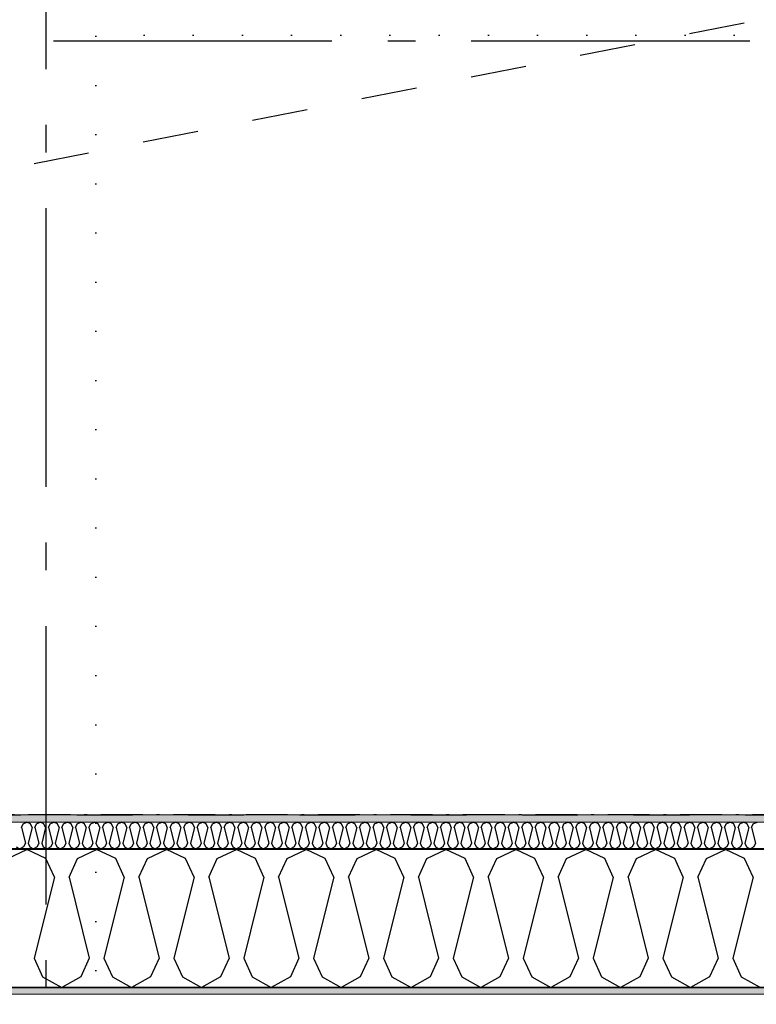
# Model space of a CAD drawing. Header units: millimetres. Extents: x -150 to 340869, y -1115 to 365939.
# Tile 100 of 193: x 314624 to 315947, y 343408 to 345176. Entities that reach past the tile are written whole.
import ezdxf
from ezdxf.enums import TextEntityAlignment as Align

# ---------------------------------------------------------------- set-up
doc = ezdxf.new("R2010")
doc.units = ezdxf.units.MM
doc.header["$LTSCALE"] = 0.5
doc.header["$MEASUREMENT"] = 0
for name, pattern in [('Akselinje', [1500, 1000, -200, 100, -200]), ('Over snittplan', [260, 150, -50, 10, -50]), ('PLINE', [0]), ('Stipling', [400, 200, -200]), ('Tett prikk', [176.388884, 0, -176.388884])]:
    doc.linetypes.add(name, pattern=pattern)
for name, color, linetype in [('0(Nye konstruksjoner)', 7, 'Continuous'), ('232- Ikke-bærende yttervegger (Skravur)(Nye konstruksjoner)', 7, 'Continuous'), ('232- Ikke-bærende yttervegger(Nye konstruksjoner)', 7, 'Continuous'), ('255- Gulvoverflate(Nye konstruksjoner)', 7, 'Continuous'), ('26-- Yttertak(Nye konstruksjoner)', 7, 'Continuous'), ('82-- Modullinjer(Nye konstruksjoner)', 7, 'Continuous'), ('862- M___Nettoareal(Nye konstruksjoner)', 7, 'Continuous'), ('862- M___Nettoareal(Polylinje)(Nye konstruksjoner)', 7, 'Continuous'), ('862- M___Nettoareal(Tekst)(Nye konstruksjoner)', 7, 'Continuous')]:
    doc.layers.add(name, color=color, linetype=linetype)
doc.layers.add('235- Utvendig kledning og overflate(Nye konstruksjoner)', color=7, linetype='Continuous', lineweight=0)
doc.layers.add('236- Innvendig kledning og overflate(Nye konstruksjoner)', color=7, linetype='Continuous', lineweight=0)
doc.styles.add('GENERATED_STYLE_1', font='txt')
doc.styles.add('GENERATED_STYLE_4', font='arial.ttf')
pattern_1 = [(0, (0, 0), (0, 43.30127), [0, -25]), (0, (12.5, 21.65), (0, 43.30127), [0, -25])]

# ---------------------------------------------------------------- blocks, each defined once
blk = doc.blocks.new('Ikke målbart areal__3', base_point=(318271.8, 344616.6))
at = {"layer": '862- M___Nettoareal(Polylinje)(Nye konstruksjoner)', "linetype": 'Stipling', "flags": 128}
blk.add_lwpolyline([(308760.9, 346182.3), (308760.9, 345237.9), (308760.9, 343747.8), (319785, 343747.8), (321356.7, 341584.6), (323326.2, 343015.5), (321025.4, 346182.3)], close=True, dxfattribs=at)
at = {"layer": '862- M___Nettoareal(Tekst)(Nye konstruksjoner)', "style": 'GENERATED_STYLE_1'}
for tag, p in [('DUMMY_861', (318819.7, 344804.8)), ('ROOM_NAME', (317723.9, 344762.2)), ('DUMMY_862', (317723.9, 344616.6))]:
    blk.add_attdef(tag, text='', height=100, dxfattribs=at).set_placement(p, align=Align.TOP_LEFT)
blk = doc.blocks.new('*X48')
at = {"layer": '232- Ikke-bærende yttervegger (Skravur)(Nye konstruksjoner)', "linetype": 'PLINE'}
for p, q in [((314627.1, 343725.2), (314630.1, 343731.7)), ((314630.1, 343731.7), (314636.7, 343734.8)), ((314643.4, 343731.7), (314636.7, 343734.8)), ((314646.3, 343725.2), (314643.4, 343731.7)), ((314651.4, 343725.2), (314654.4, 343731.7)), ((314654.4, 343731.7), (314661, 343734.8)), ((314667.6, 343731.7), (314661, 343734.8)), ((314670.6, 343725.2), (314667.6, 343731.7)), ((314675.7, 343725.2), (314678.7, 343731.7)), ((314678.7, 343731.7), (314685.3, 343734.8)), ((314691.9, 343731.7), (314685.3, 343734.8)), ((314694.9, 343725.2), (314691.9, 343731.7)), ((314700, 343725.2), (314702.9, 343731.7)), ((314702.9, 343731.7), (314709.6, 343734.8)), ((314716.2, 343731.7), (314709.6, 343734.8)), ((314719.2, 343725.2), (314716.2, 343731.7)), ((314724.3, 343725.2), (314727.2, 343731.7)), ((314727.2, 343731.7), (314733.9, 343734.8)), ((314740.5, 343731.7), (314733.9, 343734.8)), ((314743.4, 343725.2), (314740.5, 343731.7)), ((314748.5, 343725.2), (314751.5, 343731.7)), ((314751.5, 343731.7), (314758.1, 343734.8)), ((314764.8, 343731.7), (314758.1, 343734.8)), ((314767.7, 343725.2), (314764.8, 343731.7)), ((314772.8, 343725.2), (314775.8, 343731.7)), ((314775.8, 343731.7), (314782.4, 343734.8)), ((314789, 343731.7), (314782.4, 343734.8)), ((314792, 343725.2), (314789, 343731.7)), ((314797.1, 343725.2), (314800.1, 343731.7)), ((314800.1, 343731.7), (314806.7, 343734.8)), ((314813.3, 343731.7), (314806.7, 343734.8)), ((314816.3, 343725.2), (314813.3, 343731.7)), ((314821.4, 343725.2), (314824.3, 343731.7)), ((314824.3, 343731.7), (314831, 343734.8)), ((314837.6, 343731.7), (314831, 343734.8)), ((314840.6, 343725.2), (314837.6, 343731.7)), ((314845.7, 343725.2), (314848.6, 343731.7)), ((314848.6, 343731.7), (314855.3, 343734.8)), ((314861.9, 343731.7), (314855.3, 343734.8)), ((314864.8, 343725.2), (314861.9, 343731.7)), ((314870, 343725.2), (314872.9, 343731.7)), ((314872.9, 343731.7), (314879.5, 343734.8)), ((314886.2, 343731.7), (314879.5, 343734.8)), ((314889.1, 343725.2), (314886.2, 343731.7)), ((314894.2, 343725.2), (314897.2, 343731.7)), ((314897.2, 343731.7), (314903.8, 343734.8)), ((314910.5, 343731.7), (314903.8, 343734.8)), ((314913.4, 343725.2), (314910.5, 343731.7)), ((314918.5, 343725.2), (314921.5, 343731.7)), ((314921.5, 343731.7), (314928.1, 343734.8)), ((314934.7, 343731.7), (314928.1, 343734.8)), ((314937.7, 343725.2), (314934.7, 343731.7)), ((314942.8, 343725.2), (314945.8, 343731.7)), ((314945.8, 343731.7), (314952.4, 343734.8)), ((314959, 343731.7), (314952.4, 343734.8)), ((314962, 343725.2), (314959, 343731.7)), ((314967.1, 343725.2), (314970, 343731.7)), ((314970, 343731.7), (314976.7, 343734.8)), ((314983.3, 343731.7), (314976.7, 343734.8)), ((314986.3, 343725.2), (314983.3, 343731.7)), ((314991.4, 343725.2), (314994.3, 343731.7)), ((314994.3, 343731.7), (315000.9, 343734.8)), ((315007.6, 343731.7), (315000.9, 343734.8)), ((315010.5, 343725.2), (315007.6, 343731.7)), ((315015.6, 343725.2), (315018.6, 343731.7)), ((315018.6, 343731.7), (315025.2, 343734.8)), ((315031.9, 343731.7), (315025.2, 343734.8)), ((315034.8, 343725.2), (315031.9, 343731.7)), ((315039.9, 343725.2), (315042.9, 343731.7)), ((315042.9, 343731.7), (315049.5, 343734.8)), ((315056.1, 343731.7), (315049.5, 343734.8)), ((315059.1, 343725.2), (315056.1, 343731.7)), ((315064.2, 343725.2), (315067.2, 343731.7)), ((315067.2, 343731.7), (315073.8, 343734.8)), ((315080.4, 343731.7), (315073.8, 343734.8)), ((315083.4, 343725.2), (315080.4, 343731.7)), ((315088.5, 343725.2), (315091.4, 343731.7)), ((315091.4, 343731.7), (315098.1, 343734.8)), ((315104.7, 343731.7), (315098.1, 343734.8)), ((315107.7, 343725.2), (315104.7, 343731.7)), ((315112.8, 343725.2), (315115.7, 343731.7)), ((315115.7, 343731.7), (315122.4, 343734.8)), ((315129, 343731.7), (315122.4, 343734.8)), ((315131.9, 343725.2), (315129, 343731.7)), ((315137, 343725.2), (315140, 343731.7)), ((315140, 343731.7), (315146.6, 343734.8)), ((315153.3, 343731.7), (315146.6, 343734.8)), ((315156.2, 343725.2), (315153.3, 343731.7)), ((315161.3, 343725.2), (315164.3, 343731.7)), ((315164.3, 343731.7), (315170.9, 343734.8)), ((315177.5, 343731.7), (315170.9, 343734.8)), ((315180.5, 343725.2), (315177.5, 343731.7)), ((315185.6, 343725.2), (315188.6, 343731.7)), ((315188.6, 343731.7), (315195.2, 343734.8)), ((315201.8, 343731.7), (315195.2, 343734.8)), ((315204.8, 343725.2), (315201.8, 343731.7)), ((315209.9, 343725.2), (315212.8, 343731.7)), ((315212.8, 343731.7), (315219.5, 343734.8)), ((315226.1, 343731.7), (315219.5, 343734.8)), ((315229.1, 343725.2), (315226.1, 343731.7)), ((315234.2, 343725.2), (315237.1, 343731.7)), ((315237.1, 343731.7), (315243.8, 343734.8)), ((315250.4, 343731.7), (315243.8, 343734.8)), ((315253.4, 343725.2), (315250.4, 343731.7)), ((315258.5, 343725.2), (315261.4, 343731.7)), ((315261.4, 343731.7), (315268, 343734.8)), ((315274.7, 343731.7), (315268, 343734.8)), ((315277.6, 343725.2), (315274.7, 343731.7)), ((315282.7, 343725.2), (315285.7, 343731.7)), ((315285.7, 343731.7), (315292.3, 343734.8)), ((315299, 343731.7), (315292.3, 343734.8)), ((315301.9, 343725.2), (315299, 343731.7)), ((315307, 343725.2), (315310, 343731.7)), ((315310, 343731.7), (315316.6, 343734.8)), ((315323.2, 343731.7), (315316.6, 343734.8)), ((315326.2, 343725.2), (315323.2, 343731.7)), ((315331.3, 343725.2), (315334.3, 343731.7)), ((315334.3, 343731.7), (315340.9, 343734.8)), ((315347.5, 343731.7), (315340.9, 343734.8)), ((315350.5, 343725.2), (315347.5, 343731.7)), ((315355.6, 343725.2), (315358.5, 343731.7)), ((315358.5, 343731.7), (315365.2, 343734.8)), ((315371.8, 343731.7), (315365.2, 343734.8)), ((315374.8, 343725.2), (315371.8, 343731.7)), ((315379.9, 343725.2), (315382.8, 343731.7)), ((315382.8, 343731.7), (315389.4, 343734.8)), ((315396.1, 343731.7), (315389.4, 343734.8)), ((315399, 343725.2), (315396.1, 343731.7)), ((315404.1, 343725.2), (315407.1, 343731.7)), ((315407.1, 343731.7), (315413.7, 343734.8)), ((315420.4, 343731.7), (315413.7, 343734.8)), ((315423.3, 343725.2), (315420.4, 343731.7)), ((315428.4, 343725.2), (315431.4, 343731.7)), ((315431.4, 343731.7), (315438, 343734.8)), ((315444.6, 343731.7), (315438, 343734.8)), ((315447.6, 343725.2), (315444.6, 343731.7)), ((315452.7, 343725.2), (315455.7, 343731.7)), ((315455.7, 343731.7), (315462.3, 343734.8)), ((315468.9, 343731.7), (315462.3, 343734.8)), ((315471.9, 343725.2), (315468.9, 343731.7)), ((315477, 343725.2), (315479.9, 343731.7)), ((315479.9, 343731.7), (315486.6, 343734.8)), ((315493.2, 343731.7), (315486.6, 343734.8)), ((315496.2, 343725.2), (315493.2, 343731.7)), ((315501.3, 343725.2), (315504.2, 343731.7)), ((315504.2, 343731.7), (315510.9, 343734.8)), ((315517.5, 343731.7), (315510.9, 343734.8)), ((315520.4, 343725.2), (315517.5, 343731.7)), ((315525.5, 343725.2), (315528.5, 343731.7)), ((315528.5, 343731.7), (315535.1, 343734.8)), ((315541.8, 343731.7), (315535.1, 343734.8)), ((315544.7, 343725.2), (315541.8, 343731.7)), ((315549.8, 343725.2), (315552.8, 343731.7)), ((315552.8, 343731.7), (315559.4, 343734.8)), ((315566, 343731.7), (315559.4, 343734.8)), ((315569, 343725.2), (315566, 343731.7)), ((315574.1, 343725.2), (315577.1, 343731.7)), ((315577.1, 343731.7), (315583.7, 343734.8)), ((315590.3, 343731.7), (315583.7, 343734.8)), ((315593.3, 343725.2), (315590.3, 343731.7)), ((315598.4, 343725.2), (315601.3, 343731.7)), ((315601.3, 343731.7), (315608, 343734.8)), ((315614.6, 343731.7), (315608, 343734.8)), ((315617.6, 343725.2), (315614.6, 343731.7)), ((315622.7, 343725.2), (315625.6, 343731.7)), ((315625.6, 343731.7), (315632.3, 343734.8)), ((315638.9, 343731.7), (315632.3, 343734.8)), ((315641.9, 343725.2), (315638.9, 343731.7)), ((315647, 343725.2), (315649.9, 343731.7)), ((315649.9, 343731.7), (315656.5, 343734.8)), ((315663.2, 343731.7), (315656.5, 343734.8)), ((315666.1, 343725.2), (315663.2, 343731.7)), ((315671.2, 343725.2), (315674.2, 343731.7)), ((315674.2, 343731.7), (315680.8, 343734.8)), ((315687.5, 343731.7), (315680.8, 343734.8)), ((315690.4, 343725.2), (315687.5, 343731.7)), ((315695.5, 343725.2), (315698.5, 343731.7)), ((315698.5, 343731.7), (315705.1, 343734.8)), ((315711.7, 343731.7), (315705.1, 343734.8)), ((315714.7, 343725.2), (315711.7, 343731.7)), ((315719.8, 343725.2), (315722.8, 343731.7)), ((315722.8, 343731.7), (315729.4, 343734.8)), ((315736, 343731.7), (315729.4, 343734.8)), ((315739, 343725.2), (315736, 343731.7)), ((315744.1, 343725.2), (315747, 343731.7)), ((315747, 343731.7), (315753.7, 343734.8)), ((315760.3, 343731.7), (315753.7, 343734.8)), ((315763.3, 343725.2), (315760.3, 343731.7)), ((315768.4, 343725.2), (315771.3, 343731.7)), ((315771.3, 343731.7), (315777.9, 343734.8)), ((315784.6, 343731.7), (315777.9, 343734.8)), ((315787.5, 343725.2), (315784.6, 343731.7)), ((315792.6, 343725.2), (315795.6, 343731.7)), ((315795.6, 343731.7), (315802.2, 343734.8)), ((315808.9, 343731.7), (315802.2, 343734.8)), ((315811.8, 343725.2), (315808.9, 343731.7)), ((315816.9, 343725.2), (315819.9, 343731.7)), ((315819.9, 343731.7), (315826.5, 343734.8)), ((315833.1, 343731.7), (315826.5, 343734.8)), ((315836.1, 343725.2), (315833.1, 343731.7)), ((315841.2, 343725.2), (315844.2, 343731.7)), ((315844.2, 343731.7), (315850.8, 343734.8)), ((315857.4, 343731.7), (315850.8, 343734.8)), ((315860.4, 343725.2), (315857.4, 343731.7)), ((315865.5, 343725.2), (315868.4, 343731.7)), ((315868.4, 343731.7), (315875.1, 343734.8)), ((315881.7, 343731.7), (315875.1, 343734.8)), ((315884.7, 343725.2), (315881.7, 343731.7)), ((315889.8, 343725.2), (315892.7, 343731.7)), ((315892.7, 343731.7), (315899.4, 343734.8)), ((315906, 343731.7), (315899.4, 343734.8)), ((315908.9, 343725.2), (315906, 343731.7)), ((315914, 343725.2), (315917, 343731.7)), ((315917, 343731.7), (315923.6, 343734.8)), ((315930.3, 343731.7), (315923.6, 343734.8)), ((315933.2, 343725.2), (315930.3, 343731.7)), ((315938.3, 343725.2), (315941.3, 343731.7)), ((315941.3, 343731.7), (315947.9, 343734.8)), ((314627.1, 343725.2), (314634.2, 343697)), ((314646.3, 343725.2), (314639.3, 343697)), ((314651.4, 343725.2), (314658.5, 343697)), ((314670.6, 343725.2), (314663.6, 343697)), ((314675.7, 343725.2), (314682.7, 343697)), ((314694.9, 343725.2), (314687.8, 343697)), ((314700, 343725.2), (314707, 343697)), ((314719.2, 343725.2), (314712.1, 343697)), ((314724.3, 343725.2), (314731.3, 343697)), ((314743.4, 343725.2), (314736.4, 343697)), ((314748.5, 343725.2), (314755.6, 343697)), ((314767.7, 343725.2), (314760.7, 343697)), ((314772.8, 343725.2), (314779.9, 343697)), ((314792, 343725.2), (314785, 343697)), ((314797.1, 343725.2), (314804.1, 343697)), ((314816.3, 343725.2), (314809.2, 343697)), ((314821.4, 343725.2), (314828.4, 343697)), ((314840.6, 343725.2), (314833.5, 343697)), ((314845.7, 343725.2), (314852.7, 343697)), ((314864.8, 343725.2), (314857.8, 343697)), ((314870, 343725.2), (314877, 343697)), ((314889.1, 343725.2), (314882.1, 343697)), ((314894.2, 343725.2), (314901.3, 343697)), ((314913.4, 343725.2), (314906.4, 343697)), ((314918.5, 343725.2), (314925.6, 343697)), ((314937.7, 343725.2), (314930.7, 343697)), ((314942.8, 343725.2), (314949.8, 343697)), ((314962, 343725.2), (314954.9, 343697)), ((314967.1, 343725.2), (314974.1, 343697)), ((314986.3, 343725.2), (314979.2, 343697)), ((314991.4, 343725.2), (314998.4, 343697)), ((315010.5, 343725.2), (315003.5, 343697)), ((315015.6, 343725.2), (315022.7, 343697)), ((315034.8, 343725.2), (315027.8, 343697)), ((315039.9, 343725.2), (315047, 343697)), ((315059.1, 343725.2), (315052.1, 343697)), ((315064.2, 343725.2), (315071.2, 343697)), ((315083.4, 343725.2), (315076.3, 343697)), ((315088.5, 343725.2), (315095.5, 343697)), ((315107.7, 343725.2), (315100.6, 343697)), ((315112.8, 343725.2), (315119.8, 343697)), ((315131.9, 343725.2), (315124.9, 343697)), ((315137, 343725.2), (315144.1, 343697)), ((315156.2, 343725.2), (315149.2, 343697)), ((315161.3, 343725.2), (315168.4, 343697)), ((315180.5, 343725.2), (315173.5, 343697)), ((315185.6, 343725.2), (315192.6, 343697)), ((315204.8, 343725.2), (315197.7, 343697)), ((315209.9, 343725.2), (315216.9, 343697)), ((315229.1, 343725.2), (315222, 343697)), ((315234.2, 343725.2), (315241.2, 343697)), ((315253.4, 343725.2), (315246.3, 343697)), ((315258.5, 343725.2), (315265.5, 343697)), ((315277.6, 343725.2), (315270.6, 343697)), ((315282.7, 343725.2), (315289.8, 343697)), ((315301.9, 343725.2), (315294.9, 343697)), ((315307, 343725.2), (315314.1, 343697)), ((315326.2, 343725.2), (315319.2, 343697)), ((315331.3, 343725.2), (315338.3, 343697)), ((315350.5, 343725.2), (315343.4, 343697)), ((315355.6, 343725.2), (315362.6, 343697)), ((315374.8, 343725.2), (315367.7, 343697)), ((315379.9, 343725.2), (315386.9, 343697)), ((315399, 343725.2), (315392, 343697)), ((315404.1, 343725.2), (315411.2, 343697)), ((315423.3, 343725.2), (315416.3, 343697)), ((315428.4, 343725.2), (315435.5, 343697)), ((315447.6, 343725.2), (315440.6, 343697)), ((315452.7, 343725.2), (315459.7, 343697)), ((315471.9, 343725.2), (315464.8, 343697)), ((315477, 343725.2), (315484, 343697)), ((315496.2, 343725.2), (315489.1, 343697)), ((315501.3, 343725.2), (315508.3, 343697)), ((315520.4, 343725.2), (315513.4, 343697)), ((315525.5, 343725.2), (315532.6, 343697)), ((315544.7, 343725.2), (315537.7, 343697)), ((315549.8, 343725.2), (315556.9, 343697)), ((315569, 343725.2), (315562, 343697)), ((315574.1, 343725.2), (315581.1, 343697)), ((315593.3, 343725.2), (315586.2, 343697)), ((315598.4, 343725.2), (315605.4, 343697)), ((315617.6, 343725.2), (315610.5, 343697)), ((315622.7, 343725.2), (315629.7, 343697)), ((315641.9, 343725.2), (315634.8, 343697)), ((315647, 343725.2), (315654, 343697)), ((315666.1, 343725.2), (315659.1, 343697)), ((315671.2, 343725.2), (315678.3, 343697)), ((315690.4, 343725.2), (315683.4, 343697)), ((315695.5, 343725.2), (315702.6, 343697)), ((315714.7, 343725.2), (315707.7, 343697)), ((315719.8, 343725.2), (315726.8, 343697)), ((315739, 343725.2), (315731.9, 343697)), ((315744.1, 343725.2), (315751.1, 343697)), ((315763.3, 343725.2), (315756.2, 343697)), ((315768.4, 343725.2), (315775.4, 343697)), ((315787.5, 343725.2), (315780.5, 343697)), ((315792.6, 343725.2), (315799.7, 343697)), ((315811.8, 343725.2), (315804.8, 343697)), ((315816.9, 343725.2), (315824, 343697)), ((315836.1, 343725.2), (315829.1, 343697)), ((315841.2, 343725.2), (315848.2, 343697)), ((315860.4, 343725.2), (315853.3, 343697)), ((315865.5, 343725.2), (315872.5, 343697)), ((315884.7, 343725.2), (315877.6, 343697)), ((315889.8, 343725.2), (315896.8, 343697)), ((315908.9, 343725.2), (315901.9, 343697)), ((315914, 343725.2), (315921.1, 343697)), ((315933.2, 343725.2), (315926.2, 343697)), ((315938.3, 343725.2), (315945.4, 343697)), ((314634.2, 343697), (314631.2, 343690.5)), ((314639.3, 343697), (314642.2, 343690.5)), ((314658.5, 343697), (314655.5, 343690.5)), ((314663.6, 343697), (314666.5, 343690.5)), ((314682.7, 343697), (314679.8, 343690.5)), ((314687.8, 343697), (314690.8, 343690.5)), ((314707, 343697), (314704.1, 343690.5)), ((314712.1, 343697), (314715.1, 343690.5)), ((314731.3, 343697), (314728.3, 343690.5)), ((314736.4, 343697), (314739.4, 343690.5)), ((314755.6, 343697), (314752.6, 343690.5)), ((314760.7, 343697), (314763.6, 343690.5)), ((314779.9, 343697), (314776.9, 343690.5)), ((314785, 343697), (314787.9, 343690.5)), ((314804.1, 343697), (314801.2, 343690.5)), ((314809.2, 343697), (314812.2, 343690.5)), ((314828.4, 343697), (314825.5, 343690.5)), ((314833.5, 343697), (314836.5, 343690.5)), ((314852.7, 343697), (314849.8, 343690.5)), ((314857.8, 343697), (314860.8, 343690.5)), ((314877, 343697), (314874, 343690.5)), ((314882.1, 343697), (314885.1, 343690.5)), ((314901.3, 343697), (314898.3, 343690.5)), ((314906.4, 343697), (314909.3, 343690.5)), ((314925.6, 343697), (314922.6, 343690.5)), ((314930.7, 343697), (314933.6, 343690.5)), ((314949.8, 343697), (314946.9, 343690.5)), ((314954.9, 343697), (314957.9, 343690.5)), ((314974.1, 343697), (314971.2, 343690.5)), ((314979.2, 343697), (314982.2, 343690.5)), ((314998.4, 343697), (314995.4, 343690.5)), ((315003.5, 343697), (315006.5, 343690.5)), ((315022.7, 343697), (315019.7, 343690.5)), ((315027.8, 343697), (315030.7, 343690.5)), ((315047, 343697), (315044, 343690.5)), ((315052.1, 343697), (315055, 343690.5)), ((315071.2, 343697), (315068.3, 343690.5)), ((315076.3, 343697), (315079.3, 343690.5)), ((315095.5, 343697), (315092.6, 343690.5)), ((315100.6, 343697), (315103.6, 343690.5)), ((315119.8, 343697), (315116.8, 343690.5)), ((315124.9, 343697), (315127.9, 343690.5)), ((315144.1, 343697), (315141.1, 343690.5)), ((315149.2, 343697), (315152.1, 343690.5)), ((315168.4, 343697), (315165.4, 343690.5)), ((315173.5, 343697), (315176.4, 343690.5)), ((315192.6, 343697), (315189.7, 343690.5)), ((315197.7, 343697), (315200.7, 343690.5)), ((315216.9, 343697), (315214, 343690.5)), ((315222, 343697), (315225, 343690.5)), ((315241.2, 343697), (315238.3, 343690.5)), ((315246.3, 343697), (315249.3, 343690.5)), ((315265.5, 343697), (315262.5, 343690.5)), ((315270.6, 343697), (315273.6, 343690.5)), ((315289.8, 343697), (315286.8, 343690.5)), ((315294.9, 343697), (315297.8, 343690.5)), ((315314.1, 343697), (315311.1, 343690.5)), ((315319.2, 343697), (315322.1, 343690.5)), ((315338.3, 343697), (315335.4, 343690.5)), ((315343.4, 343697), (315346.4, 343690.5)), ((315362.6, 343697), (315359.7, 343690.5)), ((315367.7, 343697), (315370.7, 343690.5)), ((315386.9, 343697), (315383.9, 343690.5)), ((315392, 343697), (315395, 343690.5)), ((315411.2, 343697), (315408.2, 343690.5)), ((315416.3, 343697), (315419.2, 343690.5)), ((315435.5, 343697), (315432.5, 343690.5)), ((315440.6, 343697), (315443.5, 343690.5)), ((315459.7, 343697), (315456.8, 343690.5)), ((315464.8, 343697), (315467.8, 343690.5)), ((315484, 343697), (315481.1, 343690.5)), ((315489.1, 343697), (315492.1, 343690.5)), ((315508.3, 343697), (315505.3, 343690.5)), ((315513.4, 343697), (315516.4, 343690.5)), ((315532.6, 343697), (315529.6, 343690.5)), ((315537.7, 343697), (315540.6, 343690.5)), ((315556.9, 343697), (315553.9, 343690.5)), ((315562, 343697), (315564.9, 343690.5)), ((315581.1, 343697), (315578.2, 343690.5)), ((315586.2, 343697), (315589.2, 343690.5)), ((315605.4, 343697), (315602.5, 343690.5)), ((315610.5, 343697), (315613.5, 343690.5)), ((315629.7, 343697), (315626.8, 343690.5)), ((315634.8, 343697), (315637.8, 343690.5)), ((315654, 343697), (315651, 343690.5)), ((315659.1, 343697), (315662.1, 343690.5)), ((315678.3, 343697), (315675.3, 343690.5)), ((315683.4, 343697), (315686.3, 343690.5)), ((315702.6, 343697), (315699.6, 343690.5)), ((315707.7, 343697), (315710.6, 343690.5)), ((315726.8, 343697), (315723.9, 343690.5)), ((315731.9, 343697), (315734.9, 343690.5)), ((315751.1, 343697), (315748.2, 343690.5)), ((315756.2, 343697), (315759.2, 343690.5)), ((315775.4, 343697), (315772.4, 343690.5)), ((315780.5, 343697), (315783.5, 343690.5)), ((315799.7, 343697), (315796.7, 343690.5)), ((315804.8, 343697), (315807.7, 343690.5)), ((315824, 343697), (315821, 343690.5)), ((315829.1, 343697), (315832, 343690.5)), ((315848.2, 343697), (315845.3, 343690.5)), ((315853.3, 343697), (315856.3, 343690.5)), ((315872.5, 343697), (315869.6, 343690.5)), ((315877.6, 343697), (315880.6, 343690.5)), ((315896.8, 343697), (315893.8, 343690.5)), ((315901.9, 343697), (315904.9, 343690.5)), ((315921.1, 343697), (315918.1, 343690.5)), ((315926.2, 343697), (315929.1, 343690.5)), ((315945.4, 343697), (315942.4, 343690.5)), ((314618, 343690.5), (314624.6, 343686.8)), ((314631.2, 343690.5), (314624.6, 343686.8)), ((314642.2, 343690.5), (314648.9, 343686.8)), ((314655.5, 343690.5), (314648.9, 343686.8)), ((314666.5, 343690.5), (314673.2, 343686.8)), ((314679.8, 343690.5), (314673.2, 343686.8)), ((314690.8, 343690.5), (314697.4, 343686.8)), ((314704.1, 343690.5), (314697.4, 343686.8)), ((314715.1, 343690.5), (314721.7, 343686.8)), ((314728.3, 343690.5), (314721.7, 343686.8)), ((314739.4, 343690.5), (314746, 343686.8)), ((314752.6, 343690.5), (314746, 343686.8)), ((314763.6, 343690.5), (314770.3, 343686.8)), ((314776.9, 343690.5), (314770.3, 343686.8)), ((314787.9, 343690.5), (314794.6, 343686.8)), ((314801.2, 343690.5), (314794.6, 343686.8)), ((314812.2, 343690.5), (314818.8, 343686.8)), ((314825.5, 343690.5), (314818.8, 343686.8)), ((314836.5, 343690.5), (314843.1, 343686.8)), ((314849.8, 343690.5), (314843.1, 343686.8)), ((314860.8, 343690.5), (314867.4, 343686.8)), ((314874, 343690.5), (314867.4, 343686.8)), ((314885.1, 343690.5), (314891.7, 343686.8)), ((314898.3, 343690.5), (314891.7, 343686.8)), ((314909.3, 343690.5), (314916, 343686.8)), ((314922.6, 343690.5), (314916, 343686.8)), ((314933.6, 343690.5), (314940.2, 343686.8)), ((314946.9, 343690.5), (314940.2, 343686.8)), ((314957.9, 343690.5), (314964.5, 343686.8)), ((314971.2, 343690.5), (314964.5, 343686.8)), ((314982.2, 343690.5), (314988.8, 343686.8)), ((314995.4, 343690.5), (314988.8, 343686.8)), ((315006.5, 343690.5), (315013.1, 343686.8)), ((315019.7, 343690.5), (315013.1, 343686.8)), ((315030.7, 343690.5), (315037.4, 343686.8)), ((315044, 343690.5), (315037.4, 343686.8)), ((315055, 343690.5), (315061.7, 343686.8)), ((315068.3, 343690.5), (315061.7, 343686.8)), ((315079.3, 343690.5), (315085.9, 343686.8)), ((315092.6, 343690.5), (315085.9, 343686.8)), ((315103.6, 343690.5), (315110.2, 343686.8)), ((315116.8, 343690.5), (315110.2, 343686.8)), ((315127.9, 343690.5), (315134.5, 343686.8)), ((315141.1, 343690.5), (315134.5, 343686.8)), ((315152.1, 343690.5), (315158.8, 343686.8)), ((315165.4, 343690.5), (315158.8, 343686.8)), ((315176.4, 343690.5), (315183.1, 343686.8)), ((315189.7, 343690.5), (315183.1, 343686.8)), ((315200.7, 343690.5), (315207.3, 343686.8)), ((315214, 343690.5), (315207.3, 343686.8)), ((315225, 343690.5), (315231.6, 343686.8)), ((315238.3, 343690.5), (315231.6, 343686.8)), ((315249.3, 343690.5), (315255.9, 343686.8)), ((315262.5, 343690.5), (315255.9, 343686.8)), ((315273.6, 343690.5), (315280.2, 343686.8)), ((315286.8, 343690.5), (315280.2, 343686.8)), ((315297.8, 343690.5), (315304.5, 343686.8)), ((315311.1, 343690.5), (315304.5, 343686.8)), ((315322.1, 343690.5), (315328.7, 343686.8)), ((315335.4, 343690.5), (315328.7, 343686.8)), ((315346.4, 343690.5), (315353, 343686.8)), ((315359.7, 343690.5), (315353, 343686.8)), ((315370.7, 343690.5), (315377.3, 343686.8)), ((315383.9, 343690.5), (315377.3, 343686.8)), ((315395, 343690.5), (315401.6, 343686.8)), ((315408.2, 343690.5), (315401.6, 343686.8)), ((315419.2, 343690.5), (315425.9, 343686.8)), ((315432.5, 343690.5), (315425.9, 343686.8)), ((315443.5, 343690.5), (315450.2, 343686.8)), ((315456.8, 343690.5), (315450.2, 343686.8)), ((315467.8, 343690.5), (315474.4, 343686.8)), ((315481.1, 343690.5), (315474.4, 343686.8)), ((315492.1, 343690.5), (315498.7, 343686.8)), ((315505.3, 343690.5), (315498.7, 343686.8)), ((315516.4, 343690.5), (315523, 343686.8)), ((315529.6, 343690.5), (315523, 343686.8)), ((315540.6, 343690.5), (315547.3, 343686.8)), ((315553.9, 343690.5), (315547.3, 343686.8)), ((315564.9, 343690.5), (315571.6, 343686.8)), ((315578.2, 343690.5), (315571.6, 343686.8)), ((315589.2, 343690.5), (315595.8, 343686.8)), ((315602.5, 343690.5), (315595.8, 343686.8)), ((315613.5, 343690.5), (315620.1, 343686.8)), ((315626.8, 343690.5), (315620.1, 343686.8)), ((315637.8, 343690.5), (315644.4, 343686.8)), ((315651, 343690.5), (315644.4, 343686.8)), ((315662.1, 343690.5), (315668.7, 343686.8)), ((315675.3, 343690.5), (315668.7, 343686.8)), ((315686.3, 343690.5), (315693, 343686.8)), ((315699.6, 343690.5), (315693, 343686.8)), ((315710.6, 343690.5), (315717.2, 343686.8)), ((315723.9, 343690.5), (315717.2, 343686.8)), ((315734.9, 343690.5), (315741.5, 343686.8)), ((315748.2, 343690.5), (315741.5, 343686.8)), ((315759.2, 343690.5), (315765.8, 343686.8)), ((315772.4, 343690.5), (315765.8, 343686.8)), ((315783.5, 343690.5), (315790.1, 343686.8)), ((315796.7, 343690.5), (315790.1, 343686.8)), ((315807.7, 343690.5), (315814.4, 343686.8)), ((315821, 343690.5), (315814.4, 343686.8)), ((315832, 343690.5), (315838.7, 343686.8)), ((315845.3, 343690.5), (315838.7, 343686.8)), ((315856.3, 343690.5), (315862.9, 343686.8)), ((315869.6, 343690.5), (315862.9, 343686.8)), ((315880.6, 343690.5), (315887.2, 343686.8)), ((315893.8, 343690.5), (315887.2, 343686.8)), ((315904.9, 343690.5), (315911.5, 343686.8)), ((315918.1, 343690.5), (315911.5, 343686.8)), ((315929.1, 343690.5), (315935.8, 343686.8)), ((315942.4, 343690.5), (315935.8, 343686.8))]:
    blk.add_line(p, q, dxfattribs=at)
blk = doc.blocks.new('*X50')
at = {"layer": '232- Ikke-bærende yttervegger (Skravur)(Nye konstruksjoner)', "linetype": 'PLINE'}
for p, q in [((314602.5, 343669.6), (314636.7, 343685.8)), ((314671, 343669.6), (314636.7, 343685.8)), ((314727.9, 343669.6), (314762.2, 343685.8)), ((314796.4, 343669.6), (314762.2, 343685.8)), ((314853.4, 343669.6), (314887.6, 343685.8)), ((314921.9, 343669.6), (314887.6, 343685.8)), ((314978.8, 343669.6), (315013.1, 343685.8)), ((315047.3, 343669.6), (315013.1, 343685.8)), ((315104.3, 343669.6), (315138.5, 343685.8)), ((315172.8, 343669.6), (315138.5, 343685.8)), ((315229.7, 343669.6), (315264, 343685.8)), ((315298.3, 343669.6), (315264, 343685.8)), ((315355.2, 343669.6), (315389.4, 343685.8)), ((315423.7, 343669.6), (315389.4, 343685.8)), ((315480.6, 343669.6), (315514.9, 343685.8)), ((315549.2, 343669.6), (315514.9, 343685.8)), ((315606.1, 343669.6), (315640.4, 343685.8)), ((315674.6, 343669.6), (315640.4, 343685.8)), ((315731.5, 343669.6), (315765.8, 343685.8)), ((315800.1, 343669.6), (315765.8, 343685.8)), ((315857, 343669.6), (315891.3, 343685.8)), ((315925.5, 343669.6), (315891.3, 343685.8)), ((314686.3, 343636), (314671, 343669.6)), ((314712.6, 343636), (314727.9, 343669.6)), ((314811.7, 343636), (314796.4, 343669.6)), ((314838.1, 343636), (314853.4, 343669.6)), ((314937.2, 343636), (314921.9, 343669.6)), ((314963.5, 343636), (314978.8, 343669.6)), ((315062.6, 343636), (315047.3, 343669.6)), ((315089, 343636), (315104.3, 343669.6)), ((315188.1, 343636), (315172.8, 343669.6)), ((315214.4, 343636), (315229.7, 343669.6)), ((315313.5, 343636), (315298.3, 343669.6)), ((315339.9, 343636), (315355.2, 343669.6)), ((315439, 343636), (315423.7, 343669.6)), ((315465.4, 343636), (315480.6, 343669.6)), ((315564.4, 343636), (315549.2, 343669.6)), ((315590.8, 343636), (315606.1, 343669.6)), ((315689.9, 343636), (315674.6, 343669.6)), ((315716.3, 343636), (315731.5, 343669.6)), ((315815.4, 343636), (315800.1, 343669.6)), ((315841.7, 343636), (315857, 343669.6)), ((315940.8, 343636), (315925.5, 343669.6)), ((314686.3, 343636), (314649.9, 343490.6)), ((314712.6, 343636), (314749, 343490.6)), ((314811.7, 343636), (314775.4, 343490.6)), ((314838.1, 343636), (314874.5, 343490.6)), ((314937.2, 343636), (314900.8, 343490.6)), ((314963.5, 343636), (314999.9, 343490.6)), ((315062.6, 343636), (315026.3, 343490.6)), ((315089, 343636), (315125.4, 343490.6)), ((315188.1, 343636), (315151.7, 343490.6)), ((315214.4, 343636), (315250.8, 343490.6)), ((315313.5, 343636), (315277.2, 343490.6)), ((315339.9, 343636), (315376.3, 343490.6)), ((315439, 343636), (315402.6, 343490.6)), ((315465.4, 343636), (315501.7, 343490.6)), ((315564.4, 343636), (315528.1, 343490.6)), ((315590.8, 343636), (315627.2, 343490.6)), ((315689.9, 343636), (315653.5, 343490.6)), ((315716.3, 343636), (315752.6, 343490.6)), ((315815.4, 343636), (315779, 343490.6)), ((315841.7, 343636), (315878.1, 343490.6)), ((315940.8, 343636), (315904.4, 343490.6)), ((314649.9, 343490.6), (314665.2, 343457)), ((314749, 343490.6), (314733.7, 343457)), ((314775.4, 343490.6), (314790.6, 343457)), ((314874.5, 343490.6), (314859.2, 343457)), ((314900.8, 343490.6), (314916.1, 343457)), ((314999.9, 343490.6), (314984.6, 343457)), ((315026.3, 343490.6), (315041.6, 343457)), ((315125.4, 343490.6), (315110.1, 343457)), ((315151.7, 343490.6), (315167, 343457)), ((315250.8, 343490.6), (315235.5, 343457)), ((315277.2, 343490.6), (315292.5, 343457)), ((315376.3, 343490.6), (315361, 343457)), ((315402.6, 343490.6), (315417.9, 343457)), ((315501.7, 343490.6), (315486.4, 343457)), ((315528.1, 343490.6), (315543.4, 343457)), ((315627.2, 343490.6), (315611.9, 343457)), ((315653.5, 343490.6), (315668.8, 343457)), ((315752.6, 343490.6), (315737.3, 343457)), ((315779, 343490.6), (315794.3, 343457)), ((315878.1, 343490.6), (315862.8, 343457)), ((315904.4, 343490.6), (315919.7, 343457)), ((314665.2, 343457), (314699.5, 343437.8)), ((314733.7, 343457), (314699.5, 343437.8)), ((314790.6, 343457), (314824.9, 343437.8)), ((314859.2, 343457), (314824.9, 343437.8)), ((314916.1, 343457), (314950.4, 343437.8)), ((314984.6, 343457), (314950.4, 343437.8)), ((315041.6, 343457), (315075.8, 343437.8)), ((315110.1, 343457), (315075.8, 343437.8)), ((315167, 343457), (315201.3, 343437.8)), ((315235.5, 343457), (315201.3, 343437.8)), ((315292.5, 343457), (315326.7, 343437.8)), ((315361, 343457), (315326.7, 343437.8)), ((315417.9, 343457), (315452.2, 343437.8)), ((315486.4, 343457), (315452.2, 343437.8)), ((315543.4, 343457), (315577.6, 343437.8)), ((315611.9, 343457), (315577.6, 343437.8)), ((315668.8, 343457), (315703.1, 343437.8)), ((315737.3, 343457), (315703.1, 343437.8)), ((315794.3, 343457), (315828.5, 343437.8)), ((315862.8, 343457), (315828.5, 343437.8)), ((315919.7, 343457), (315954, 343437.8))]:
    blk.add_line(p, q, dxfattribs=at)
blk = doc.blocks.new('Standard grid marker[20]', base_point=(314670.9, 363787.1))
at = {"layer": '82-- Modullinjer(Nye konstruksjoner)', "linetype": 'Akselinje'}
blk.add_line((314670.9, 363587.1), (314670.9, 339987.1), dxfattribs=at)
at = {"layer": '82-- Modullinjer(Nye konstruksjoner)', "style": 'GENERATED_STYLE_4'}
for tag, p in [('AC_MarkerText_1_0', (314670.9, 363965.8)), ('AC_MarkerText_1_1', (314670.9, 339715.8))]:
    blk.add_attdef(tag, text='', height=100, rotation=360, dxfattribs=at).set_placement(p, align=Align.TOP_CENTER)
blk = doc.blocks.new('Standard grid marker[30]', base_point=(306234.8, 343437.9))
at = {"layer": '82-- Modullinjer(Nye konstruksjoner)', "linetype": 'Akselinje'}
blk.add_line((306434.8, 343437.9), (320034.8, 343437.9), dxfattribs=at)
at = {"layer": '82-- Modullinjer(Nye konstruksjoner)', "style": 'GENERATED_STYLE_4'}
blk.add_attdef('AC_MarkerText_1', text='', height=100, dxfattribs=at).set_placement((306109.8, 343491), align=Align.TOP_CENTER)
blk = doc.blocks.new('Standard grid marker[31]', base_point=(306234.8, 345137.8))
at = {"layer": '82-- Modullinjer(Nye konstruksjoner)', "linetype": 'Akselinje'}
blk.add_line((306434.8, 345137.8), (320034.8, 345137.8), dxfattribs=at)
at = {"layer": '82-- Modullinjer(Nye konstruksjoner)', "style": 'GENERATED_STYLE_4'}
blk.add_attdef('AC_MarkerText_1', text='', height=100, dxfattribs=at).set_placement((306109.8, 345191), align=Align.TOP_CENTER)

msp = doc.modelspace()

# ---------------------------------------------------------------- hatches: boundary and pattern name
at = {"layer": '232- Ikke-bærende yttervegger (Skravur)(Nye konstruksjoner)', "linetype": 'Continuous'}
h = msp.add_hatch(dxfattribs=at)
h.set_pattern_fill('Prikker_tett', color=256, style=0, pattern_type=2)
h.set_pattern_definition(pattern_1)
h.paths.add_polyline_path([(319768.9, 343747.8), (308760.9, 343747.8), (308760.9, 343734.8), (319778.3, 343734.8)])
msp.add_hatch(color=256, dxfattribs=at).paths.add_polyline_path([(308699.9, 343686.8), (308699.9, 343685.8), (319753.4, 343685.8), (319752.7, 343686.8)])
h = msp.add_hatch(dxfattribs=at)
h.set_pattern_fill('Prikker_tett', color=256, style=0, pattern_type=2)
h.set_pattern_definition(pattern_1)
h.paths.add_polyline_path([(319612.2, 343437.8), (308450.9, 343437.8), (308450.9, 343425.8), (319620.9, 343425.8)])

# ---------------------------------------------------------------- linework, layer by layer
at = {"layer": '0(Nye konstruksjoner)', "linetype": 'Stipling'}
msp.add_lwpolyline([(321356.7, 341584.6), (321025.4, 346182.3), (308760.9, 343747.8)], dxfattribs=at)
at = {"layer": '232- Ikke-bærende yttervegger(Nye konstruksjoner)', "linetype": 'PLINE'}
for p, q in [((319446.8, 343685.8), (308699.9, 343685.8)), ((319752.7, 343686.8), (308747.9, 343686.8)), ((308698.9, 343437.8), (319627, 343437.8))]:
    msp.add_line(p, q, dxfattribs=at)
at = {"layer": '232- Ikke-bærende yttervegger(Nye konstruksjoner)', "linetype": 'Over snittplan', "flags": 128}
msp.add_lwpolyline([(319785, 343747.8), (308760.9, 343747.8)], dxfattribs=at)
at = {"layer": '235- Utvendig kledning og overflate(Nye konstruksjoner)', "linetype": 'PLINE'}
msp.add_line((308450.9, 343425.8), (319620.9, 343425.8), dxfattribs=at)
at = {"layer": '236- Innvendig kledning og overflate(Nye konstruksjoner)', "linetype": 'PLINE'}
msp.add_line((319719, 343734.8), (308760.9, 343734.8), dxfattribs=at)
at = {"layer": '236- Innvendig kledning og overflate(Nye konstruksjoner)', "linetype": 'PLINE', "flags": 128}
msp.add_lwpolyline([(319785, 343747.8), (308760.9, 343747.8)], dxfattribs=at)
at = {"layer": '255- Gulvoverflate(Nye konstruksjoner)', "linetype": 'PLINE', "flags": 128}
msp.add_lwpolyline([(308450.9, 354357.8), (312050.9, 354357.8), (325191, 354357.8), (332914.5, 343727.4), (335030.5, 340814.9), (326196.1, 334396.3), (323365.9, 338291.7), (321018.9, 341522.1), (319627, 343437.8), (314670.9, 343437.8), (308450.9, 343437.8), (308450.9, 349447.8), (312260.9, 349447.8), (312260.9, 352047.8), (308450.9, 352047.8)], close=True, dxfattribs=at)
msp.add_lwpolyline([(308450.9, 354357.8), (312050.9, 354357.8), (325191, 354357.8), (332914.5, 343727.4), (335030.5, 340814.9), (326196.1, 334396.3), (323365.9, 338291.7), (321018.9, 341522.1), (319627, 343437.8), (314670.9, 343437.8), (308450.9, 343437.8), (308450.9, 349447.8), (312260.9, 349447.8), (312260.9, 352047.8), (308450.9, 352047.8)], close=True, dxfattribs=at)
at = {"layer": '26-- Yttertak(Nye konstruksjoner)', "linetype": 'Tett prikk', "flags": 128}
msp.add_lwpolyline([(320498.3, 345147.8), (314760.9, 345147.8), (314760.9, 343347.8), (319581.2, 343347.8), (320893.2, 341542), (322349.4, 342600)], close=True, dxfattribs=at)

# ---------------------------------------------------------------- block references
at = {"layer": '232- Ikke-bærende yttervegger(Nye konstruksjoner)'}
for name in ['*X48', '*X50']:
    msp.add_blockref(name, (0, 0), dxfattribs=at)
at = {"layer": '82-- Modullinjer(Nye konstruksjoner)', "linetype": 'PLINE'}
for name, p in [('Standard grid marker[20]', (314670.9, 363787.1)), ('Standard grid marker[31]', (306234.8, 345137.8)), ('Standard grid marker[30]', (306234.8, 343437.9))]:
    msp.add_blockref(name, p, dxfattribs=at)
at = {"layer": '862- M___Nettoareal(Nye konstruksjoner)', "linetype": 'Continuous'}
msp.add_blockref('Ikke målbart areal__3', (318271.8, 344616.6), dxfattribs=at)

doc.saveas('drawing.dxf')
